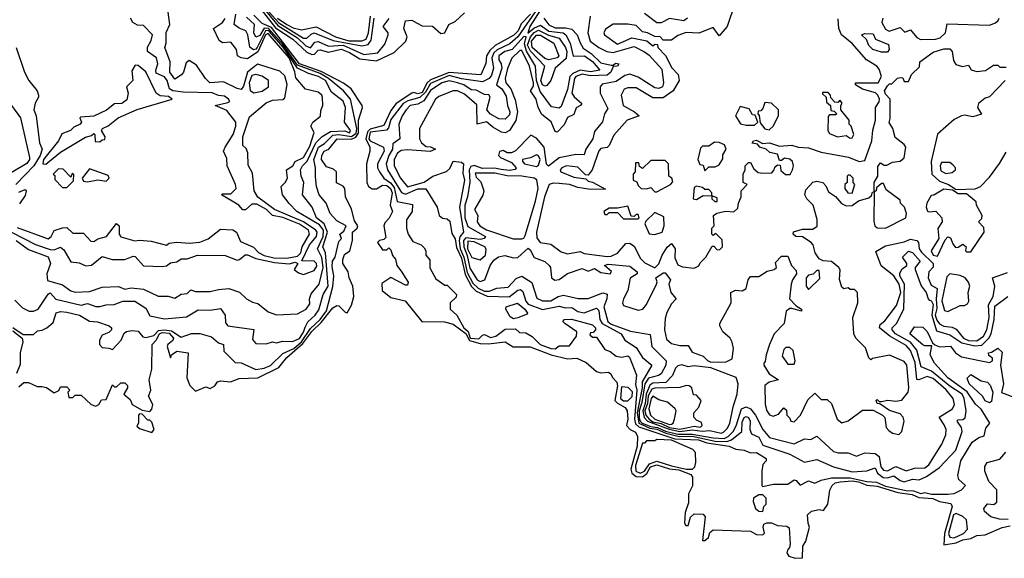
# Model space of a CAD drawing. Extents: x 2668140 to 2765664, y 823621 to 955240.
# Tile 37 of 256: x 2702769 to 2707507, y 847715 to 850308. Entities that reach past the tile are written whole.
import ezdxf

# ---------------------------------------------------------------- set-up
doc = ezdxf.new("R2010")
doc.units = 0

msp = doc.modelspace()

# ---------------------------------------------------------------- linework, layer by layer
at = {"layer": '0CON02XD'}
for points in [[(2703885, 850434.5), (2704010.6, 850280.6), (2704105, 850220.5), (2704145, 850183.1), (2704167.3, 850172.7), (2704189.5, 850200.5), (2704205, 850204), (2704255, 850180.8), (2704325, 850186.2), (2704425, 850141.4), (2704491.7, 850148.3), (2704525, 850190), (2704542.5, 850235), (2704542.5, 850245), (2704517.5, 850275), (2704546.1, 850313.9)], [(2703925, 850365.6), (2703998.9, 850268.9), (2704082.5, 850215), (2704151.1, 850151.1), (2704175, 850140), (2704187.8, 850142.2), (2704205, 850161.2), (2704215, 850163.8), (2704255, 850151.4), (2704315, 850165.6), (2704355, 850150), (2704405, 850120), (2704485, 850110), (2704570.5, 850149.5), (2704627.5, 850205), (2704632.5, 850225), (2704617.5, 850265), (2704625, 850302.5), (2704655, 850306.7), (2704682, 850292), (2704705, 850278), (2704755, 850276.7), (2704795, 850241.2), (2704815, 850245.7), (2704834.3, 850285.7), (2704865, 850299.2), (2704908.8, 850341.2)], [(2705263, 850367), (2705165, 850225.6), (2705128, 850192), (2705066.3, 850163.7), (2705050.9, 850149.1), (2705041.4, 850125), (2705048.8, 850075), (2705039.5, 850040.5), (2705027.5, 850025), (2704995, 850009.2), (2704895, 850023.3), (2704835, 850039.6), (2704745, 850001.1), (2704720.9, 849959.1), (2704695, 849934.4), (2704637.1, 849917.1), (2704614.2, 849905), (2704555, 849828), (2704543.2, 849786.8), (2704534.4, 849775.6), (2704455, 849766.2), (2704448.2, 849735), (2704455, 849724.4), (2704518.8, 849695), (2704522, 849675), (2704491.2, 849615), (2704491.2, 849595), (2704500, 849575), (2704521.2, 849545), (2704553.1, 849523.1), (2704570.5, 849500.5), (2704585, 849433.3), (2704658.3, 849418.3), (2704657.5, 849385), (2704630, 849345), (2704630, 849305), (2704637.5, 849275), (2704660.7, 849240.7), (2704700, 849225), (2704715, 849210), (2704722.5, 849195), (2704722.5, 849175), (2704741.7, 849151.7), (2704743, 849113), (2704770.7, 849060.7), (2704815, 849030), (2704825, 849030), (2704870, 848985), (2704868.3, 848971.7), (2704840, 848945), (2704840, 848915), (2704872.5, 848885), (2704906.7, 848825), (2704927.1, 848807.1), (2704935.8, 848775), (2704978.3, 848771.7), (2704995, 848790), (2705005, 848792.5), (2705035, 848777.5), (2705060, 848785), (2705105, 848817.5), (2705155, 848820), (2705173, 848803), (2705205, 848800), (2705235, 848782.5), (2705272.5, 848745), (2705325, 848725.8), (2705345.9, 848724.1), (2705365, 848737.5), (2705415, 848737.5), (2705447.5, 848785), (2705450, 848805), (2705392.5, 848845), (2705382.5, 848855), (2705390, 848865), (2705423.9, 848866.1), (2705525, 848838.8), (2705540, 848825), (2705540, 848815), (2705528.3, 848801.7), (2705515, 848800), (2705511.7, 848791.7), (2705525, 848780), (2705545, 848780), (2705585, 848720), (2705610.7, 848710.7), (2705638.3, 848688.3), (2705665, 848683.8), (2705695, 848690), (2705703, 848683), (2705736.1, 848596.1), (2705732.5, 848552.5), (2705738.8, 848525), (2705727.7, 848385), (2705732.3, 848362.3), (2705747.3, 848347.3), (2705920.5, 848290.5), (2706035, 848285.4), (2706075, 848271.1), (2706182.5, 848255), (2706215, 848240), (2706255, 848236), (2706285, 848223.3), (2706315, 848223.8), (2706360, 848195), (2706360, 848185), (2706344, 848166), (2706340, 848135), (2706340, 848065), (2706345, 848060), (2706395, 848072.5), (2706465, 848072.5), (2706495, 848092.5), (2706505, 848090), (2706525, 848067.5), (2706565, 848087.5), (2706595, 848077.5), (2706625, 848091.2), (2706675, 848101.9), (2706765, 848101.8), (2706845.8, 848084.2), (2706891.2, 848081.2), (2706935, 848063.1), (2707035, 848041.1), (2707069.4, 848039.4), (2707105, 848026.7), (2707125, 848031.2), (2707155.9, 848024.1), (2707235, 848023.3), (2707265, 848027.5), (2707300, 848045), (2707320, 848065), (2707287.5, 848095), (2707283.6, 848113.6), (2707296.7, 848185), (2707352.5, 848275), (2707383.9, 848296.1), (2707410, 848305), (2707418.3, 848341.7), (2707437.5, 848365), (2707395, 848432.5), (2707367.7, 848457.7), (2707327.2, 848517.2), (2707235, 848584.2), (2707170, 848655), (2707150, 848695), (2707158.3, 848738.3), (2707125, 848737.5), (2707115, 848742.5), (2707052.5, 848795), (2707075, 848830), (2707115, 848827.5), (2707135, 848807.5), (2707161.7, 848751.7), (2707172.5, 848742.5), (2707197, 848733), (2707247, 848737), (2707272.5, 848705), (2707300, 848685), (2707435, 848657.5), (2707450, 848665), (2707449.3, 848679.3), (2707431.7, 848691.7), (2707430, 848705), (2707445, 848707.5), (2707475, 848726.7), (2707496.8, 848706.8), (2707488.8, 848645), (2707503.3, 848555), (2707493.6, 848513.6), (2707565, 848486.2)], [(2706210, 850385), (2706172.5, 850275), (2706135, 850230), (2706105, 850270), (2706036.4, 850243.6), (2705975, 850246.7), (2705935, 850232.5), (2705905, 850210), (2705865, 850210), (2705850, 850225), (2705825, 850227.5), (2705790, 850245), (2705765, 850250), (2705735, 850280), (2705695, 850286.7), (2705625, 850286.7), (2705587, 850263), (2705580, 850245), (2705582.5, 850235), (2705645, 850190), (2705715, 850221.2), (2705787, 850207), (2705815, 850182.5), (2705825, 850190), (2705838.3, 850188.3), (2705840, 850175), (2705876.2, 850136.2), (2705907, 850077), (2705937.5, 850045), (2705942.5, 850015), (2705913.3, 849965), (2705865, 849931.2), (2705815, 849931.2), (2705735, 849980), (2705695, 849980), (2705677, 849973), (2705663.3, 849945), (2705673.3, 849895), (2705727.5, 849865), (2705750, 849845), (2705692.5, 849825), (2705627, 849753), (2705605, 849702.5), (2705595, 849693.3), (2705565, 849687.5), (2705555, 849677.5), (2705523.3, 849585), (2705505, 849560), (2705490.7, 849560.7), (2705455, 849597.5), (2705400, 849605), (2705377.5, 849595), (2705370, 849585), (2705372.5, 849575), (2705435, 849550), (2705492.5, 849542.5), (2705505, 849530), (2705525, 849526.7), (2705588.3, 849491.7), (2705515, 849490), (2705455, 849500), (2705415, 849514.2), (2705365, 849520), (2705335, 849521.4), (2705316.7, 849515), (2705293.8, 849455), (2705255.8, 849285), (2705257.7, 849257.7), (2705272.5, 849235), (2705325, 849227.5), (2705375, 849191.2), (2705405, 849181.2), (2705465, 849192.5), (2705485, 849183.3), (2705595, 849168.8), (2705615, 849170), (2705646.1, 849183.9), (2705685, 849230), (2705705, 849232.5), (2705726.4, 849216.4), (2705755, 849160), (2705777, 849137), (2705825, 849114), (2705845, 849133.3), (2705860, 849175), (2705885, 849212.5), (2705905, 849230), (2705923.3, 849205), (2705921.7, 849161.7), (2705935, 849127.5), (2705958.3, 849118.3), (2706015, 849112.5), (2706036.4, 849123.6), (2706043, 849137), (2706070, 849165), (2706101.7, 849218.3), (2706108.3, 849218.3), (2706125, 849200), (2706138.3, 849201.7), (2706150, 849215), (2706148.3, 849248.3), (2706118.3, 849278.3), (2706105, 849270), (2706100, 849275), (2706100, 849305), (2706110, 849315), (2706107.5, 849365), (2706123.6, 849376.4), (2706165, 849386.7), (2706205, 849383.8), (2706225, 849400), (2706227.5, 849425), (2706240, 849455), (2706240, 849485), (2706270, 849515), (2706250, 849525), (2706250, 849565), (2706260, 849585), (2706260, 849605), (2706275, 849620), (2706285, 849620), (2706300.7, 849590.7), (2706323, 849573), (2706345, 849570), (2706388.3, 849571.7), (2706400, 849585), (2706401.7, 849598.3), (2706415, 849610), (2706428.3, 849608.3), (2706431.7, 849581.7), (2706453, 849563), (2706476.7, 849563.3), (2706487.5, 849585), (2706492.5, 849605), (2706487.5, 849625), (2706475, 849637.5), (2706448.3, 849641.7), (2706435, 849630), (2706425, 849630), (2706415, 849660), (2706378.3, 849668.3), (2706360, 849685), (2706330, 849695), (2706318.3, 849708.3), (2706293, 849713), (2706300, 849725), (2706315, 849727.5), (2706342.5, 849712.5), (2706376.1, 849716.1), (2706425, 849700), (2706485, 849703.8), (2706515, 849693.8), (2706565, 849691.2), (2706625, 849671.2), (2706757, 849647), (2706807.5, 849625), (2706835, 849630), (2706869.4, 849725), (2706874.2, 849775.8), (2706887.1, 849825), (2706886.2, 849885), (2706905, 849913.3), (2706905.7, 849925), (2706898.6, 849945), (2706886.4, 849956.4), (2706825, 849974), (2706790, 849995), (2706790, 850005), (2706900, 850005), (2706916.2, 850035), (2706905, 850070), (2706892.5, 850085), (2706843.3, 850115), (2706773.9, 850193.9), (2706723.3, 850235), (2706710, 850265), (2706707, 850313)], [(2702728.6, 849285), (2702845, 849225.6), (2702915, 849201.1), (2702935, 849200), (2702965, 849213.3), (2702980.5, 849200.5), (2703015, 849142.5), (2703055, 849137.5), (2703087, 849123), (2703115, 849126.7), (2703165, 849167.5), (2703213.9, 849153.9), (2703275, 849153.3), (2703315, 849170), (2703325, 849167.5), (2703365, 849123.3), (2703455, 849120), (2703475, 849123.3), (2703495, 849137.5), (2703525, 849142.5), (2703545, 849156.7), (2703575, 849157.5), (2703625, 849173.8), (2703757, 849173), (2703815, 849150), (2703827, 849153), (2703854, 849176), (2703865, 849176.2), (2703905, 849159.2), (2703995, 849138.9), (2704065, 849133.3), (2704095, 849141.2), (2704106.7, 849135), (2704090, 849105), (2704109.7, 849089.7), (2704135, 849081.9), (2704185, 849100), (2704198.9, 849121.1), (2704197.5, 849135), (2704185, 849145.5), (2704127, 849147), (2704162.9, 849225), (2704196.7, 849265), (2704199.4, 849285), (2704194.3, 849295), (2704134.2, 849335), (2703995, 849394.3), (2703915, 849453.3), (2703897.5, 849485), (2703889.3, 849569.3), (2703868.3, 849608.3), (2703867, 849667), (2703858.3, 849688.3), (2703843, 849703), (2703842.5, 849745), (2703875, 849840), (2703955, 849907.5), (2703985, 849920), (2704035, 849923.8), (2704045, 849931.2), (2704055.6, 849995.6), (2704045, 850037.5), (2704020.7, 850060.7), (2703929.5, 850089.5), (2703915, 850093.3), (2703905, 850088), (2703865.6, 850055), (2703845, 849987.5), (2703835, 849972.5), (2703815, 849976.7), (2703749.3, 850009.3), (2703684.1, 850004.1), (2703662.5, 850025), (2703619.3, 850089.3), (2703585, 850112.5), (2703569.3, 850100.7), (2703556.2, 850055), (2703547.1, 850042.9), (2703515, 850022.5), (2703492, 850055), (2703493.3, 850105), (2703466.7, 850175), (2703473.3, 850195), (2703473.6, 850246.4), (2703491.2, 850285), (2703483.3, 850345)], [(2702735, 848825.6), (2702785, 848791.9), (2702835, 848792.5), (2702855, 848810), (2702877, 848813), (2702900, 848825), (2702929.3, 848850.7), (2702943.9, 848896.1), (2702965, 848903.3), (2702995, 848900), (2703055.8, 848885.8), (2703105, 848856.7), (2703143, 848853), (2703200, 848835), (2703210, 848825), (2703210, 848815), (2703198.3, 848801.7), (2703165, 848790), (2703152.5, 848765), (2703152.5, 848745), (2703165, 848730), (2703197, 848727), (2703215, 848720), (2703257.5, 848765), (2703271.7, 848798.3), (2703283, 848807), (2703308.3, 848811.7), (2703338.3, 848808.3), (2703361.7, 848781.7), (2703375, 848777.5), (2703415, 848787.5), (2703437.4, 848812.6), (2703464.4, 848815.6), (2703500, 848810), (2703545, 848780), (2703595, 848796.7), (2703635, 848797.5), (2703691.7, 848781.7), (2703725, 848752.5), (2703750, 848745), (2703751.7, 848711.7), (2703805, 848657.5), (2703835, 848656.7), (2703905, 848623.3), (2703945, 848630), (2703975, 848643.3), (2704035, 848701.2), (2704087.5, 848725), (2704125, 848756.5), (2704168.4, 848821.6), (2704215, 848864.5), (2704245, 848906.7), (2704275.6, 849024.4), (2704280.8, 849075), (2704271.7, 849118.3), (2704273.9, 849146.1), (2704286.2, 849165), (2704305, 849240), (2704317.5, 849255), (2704310, 849275), (2704329.3, 849290.7), (2704340, 849315), (2704295, 849340), (2704262.5, 849375), (2704243.3, 849425), (2704210, 849465), (2704196.7, 849505), (2704191.7, 849551.7), (2704192.5, 849595), (2704184.2, 849635), (2704206.2, 849695), (2704235, 849712), (2704275, 849752.5), (2704305, 849756.2), (2704364.7, 849745.3), (2704387.7, 849762.3), (2704390.6, 849785), (2704360.8, 849925), (2704326.2, 849965), (2704254.4, 850025), (2704215, 850048.4), (2704105, 850090), (2704036.6, 850186.6), (2703966.6, 850266.6), (2703945, 850268.2), (2703925, 850232.2), (2703905, 850223.8), (2703895.7, 850245), (2703898.8, 850285), (2703859.7, 850319.7)], [(2702745, 848957.5), (2702781.7, 848921.7), (2702814.2, 848904.2), (2702835, 848904.2), (2702857.5, 848915), (2702905, 848987.5), (2702915, 848992.5), (2702943, 848963), (2703065, 848933.3), (2703095, 848942.5), (2703135, 848926.7), (2703155, 848926.7), (2703185, 848936.2), (2703223, 848937), (2703265, 848952.5), (2703323, 848953), (2703375, 848920), (2703395, 848882.5), (2703465, 848867.5), (2703571.7, 848878.3), (2703628.3, 848911.7), (2703685, 848910), (2703735, 848917.5), (2703757.5, 848885), (2703758.3, 848848.3), (2703770, 848835), (2703896, 848816), (2703888.3, 848768.3), (2703905, 848750), (2703955, 848747.5), (2703985, 848757.5), (2704005, 848752.5), (2704035, 848760), (2704081.7, 848758.3), (2704115, 848773.8), (2704135, 848803.3), (2704142.3, 848827.7), (2704155.9, 848854.1), (2704190, 848885), (2704208.3, 848911.7), (2704228.8, 848985), (2704252.9, 849025), (2704240, 849185), (2704228, 849215), (2704249.5, 849285), (2704234.6, 849324.6), (2704197.5, 849355), (2704176.7, 849405), (2704130, 849465), (2704136.7, 849525), (2704123.3, 849555), (2704120, 849585), (2704130, 849605), (2704152.5, 849627.5), (2704194, 849716), (2704225, 849746.2), (2704265, 849770), (2704333.9, 849773.9), (2704355, 849764.2), (2704360, 849775), (2704331.2, 849815), (2704335.8, 849885), (2704325, 849916.7), (2704268.8, 849958.8), (2704240, 850015), (2704206.2, 850035), (2704158.7, 850048.7), (2704105, 850075.4), (2704035.9, 850175.9), (2703970.7, 850250.7), (2703965, 850256.4), (2703951.2, 850255), (2703912.2, 850175), (2703905, 850165.7), (2703893.4, 850163.4), (2703876.1, 850176.1), (2703866, 850235), (2703856.7, 850255), (2703825, 850266.7), (2703800, 850285), (2703808.8, 850335)], [(2703855, 849393.3), (2703843, 849393), (2703822.5, 849415), (2703740, 849465), (2703745, 849470), (2703785, 849470), (2703810, 849495), (2703807.5, 849515), (2703767.5, 849605), (2703765, 849640), (2703750, 849675), (2703756.7, 849695), (2703796, 849755), (2703809.2, 849795), (2703808.8, 849815), (2703765, 849871.2), (2703710, 849895), (2703770.7, 849909.3), (2703780, 849915), (2703773.3, 849925), (2703755, 849940), (2703725, 849943.8), (2703695, 849956), (2703555, 849960), (2703505.7, 849965.7), (2703490, 849975), (2703478, 850015), (2703465, 850033.3), (2703425, 850050), (2703423.3, 850065), (2703433.3, 850095), (2703426.7, 850125), (2703383.3, 850155), (2703383.6, 850176.4), (2703401.7, 850208.3), (2703407.5, 850235), (2703365, 850280), (2703335, 850282.5), (2703312.5, 850295), (2703302.5, 850315)], [(2704055, 848681.1), (2704131.2, 848748.8), (2704175, 848807.5), (2704219.1, 848850.9), (2704275, 848920.6), (2704295, 848932), (2704305, 848931.2), (2704335, 848900), (2704345, 848897.5), (2704365, 848933.3), (2704376.7, 848975), (2704371.4, 849025), (2704354, 849065), (2704348.8, 849095), (2704324.2, 849134.2), (2704324.1, 849154.1), (2704332, 849178), (2704358, 849195), (2704369.5, 849245), (2704370.5, 849285), (2704392.9, 849305), (2704395.3, 849315), (2704379.3, 849339.3), (2704365, 849396.7), (2704335.8, 849455.8), (2704333.3, 849495), (2704325, 849506.7), (2704293, 849523), (2704292.5, 849575), (2704278.3, 849588.3), (2704245, 849600), (2704220.8, 849635), (2704222.5, 849655), (2704233.8, 849675), (2704255.6, 849684.4), (2704296.7, 849735), (2704365, 849732.7), (2704386.8, 849743.2), (2704398.8, 849761.2), (2704398.5, 849825), (2704418.8, 849885), (2704416.7, 849895), (2704364, 849975), (2704327, 850003), (2704219.3, 850059.3), (2704114.6, 850095), (2703980.9, 850270.9), (2703935, 850290), (2703895, 850330)], [(2703968.7, 850345), (2704015, 850293.8), (2704135, 850219.2), (2704151.2, 850218.8), (2704170.9, 850239.1), (2704185, 850244.2), (2704277.8, 850207.8), (2704415, 850182.9), (2704445, 850188), (2704460.3, 850209.7), (2704474.3, 850315)], [(2704009.1, 850315), (2704055, 850285.5), (2704085, 850268.9), (2704125, 850260), (2704195, 850274.3), (2704288, 850225), (2704352.8, 850207.2), (2704415, 850206.5), (2704435.4, 850214.6), (2704447.5, 850245), (2704456.5, 850325)], [(2705226.4, 850335), (2705182.5, 850287.5), (2705168.1, 850255), (2705146.7, 850233.3), (2705056.3, 850183.7), (2705030.4, 850159.6), (2705015.7, 850135), (2705012.3, 850097.7), (2704987.3, 850042.7), (2704835, 850053.4), (2704745, 850017.9), (2704730, 850005), (2704705, 849958.2), (2704685, 849950.5), (2704665, 849957.1), (2704655, 849954), (2704580, 849905), (2704555, 849871.2), (2704520.9, 849799.1), (2704455, 849781.8), (2704441.9, 849768.1), (2704434.7, 849734.7), (2704453.3, 849695), (2704454.3, 849675.7), (2704437.5, 849615), (2704438.8, 849525), (2704447.5, 849505), (2704465, 849493.8), (2704485, 849493.3), (2704515, 849512), (2704535, 849509.4), (2704553.1, 849495), (2704560.8, 849475), (2704551.9, 849415), (2704563.3, 849385), (2704547.3, 849352.7), (2704525, 849330), (2704520.8, 849315), (2704530, 849260), (2704520.7, 849249.3), (2704500, 849245), (2704490, 849235), (2704515, 849200), (2704535, 849200), (2704545, 849210), (2704555, 849200), (2704563.3, 849173.3), (2704577.5, 849155), (2704583.3, 849125), (2704605, 849096.7), (2704637.5, 849045), (2704635, 849030), (2704625, 849030), (2704555, 849067.5), (2704511.2, 849038.8), (2704513.6, 849005), (2704555, 848970.4), (2704624.1, 848954.1), (2704704.2, 848855), (2704813.3, 848853.3), (2704855, 848842.2), (2704915, 848797.3), (2704933.1, 848763.1), (2704985, 848748.9), (2705025, 848747.7), (2705105, 848757.5), (2705143.1, 848733.1), (2705225, 848732.5), (2705326.7, 848695), (2705405, 848675.7), (2705449.4, 848679.4), (2705495, 848657.5), (2705545, 848613.8), (2705565, 848607.5), (2705601.7, 848611.7), (2705613.3, 848603.3), (2705621.2, 848585), (2705642.5, 848562.5), (2705646.1, 848546.1), (2705632.3, 848475), (2705645, 848461.2), (2705681.7, 848441.7), (2705691.2, 848425), (2705694.6, 848385.4), (2705689.2, 848355), (2705706.2, 848335), (2705732.3, 848322.3), (2705741.5, 848301.5), (2705739.3, 848255), (2705709.3, 848145), (2705714.6, 848125), (2705735, 848108.7), (2705765, 848108), (2705785.9, 848124.1), (2705804.8, 848155.2), (2705835, 848164.7), (2705895, 848146.6), (2705940.7, 848140.7), (2705999, 848119), (2706006.2, 848105), (2706006, 848064), (2705987.7, 848025), (2705987.6, 847982.4), (2705970.8, 847935), (2705967.5, 847885), (2705973.6, 847873.7), (2705986.2, 847873.8), (2705997.1, 847912.9), (2706015, 847928.5), (2706057.7, 847927.7), (2706066.7, 847915), (2706055, 847801.2), (2706065, 847800.8), (2706083.8, 847815), (2706090, 847840), (2706105, 847852.9), (2706285, 847845.4), (2706315, 847830), (2706345, 847827.7), (2706353.2, 847836.8), (2706346.9, 847865), (2706350.3, 847879.7), (2706363.6, 847886.4), (2706386.6, 847886.6), (2706415, 847873.5), (2706460, 847870), (2706471.2, 847861.2), (2706476.7, 847785), (2706473.6, 847766.4), (2706463.3, 847755), (2706460.7, 847740.7), (2706470, 847725), (2706500, 847715), (2706535, 847717.5), (2706537, 847773), (2706551.7, 847798.3), (2706570, 847865), (2706562.5, 847885), (2706560, 847925), (2706578.3, 847941.7), (2706615, 847950), (2706636.7, 847945), (2706658, 847975), (2706666.7, 848043.3), (2706678.8, 848065), (2706692.2, 848077.8), (2706716.5, 848083.5), (2706775, 848087.8), (2706805, 848082.6), (2706845, 848066.7), (2706895, 848062.4), (2706995, 848031.3), (2707062.6, 848022.6), (2707095, 848007.5), (2707163.2, 848003.2), (2707195, 847988.8), (2707249.2, 847979.2), (2707255.7, 847965), (2707218.5, 847835), (2707215, 847780), (2707275, 847788.9), (2707306.3, 847803.7), (2707345, 847810), (2707375, 847825.4), (2707415, 847827.9), (2707496, 847864), (2707535, 847871.9)], [(2705275, 850355.5), (2705222.9, 850275), (2705213.3, 850243.3), (2705242.1, 850267.9), (2705275, 850282.5), (2705315, 850252.5), (2705384.4, 850244.4), (2705396.2, 850235), (2705417.5, 850195), (2705432.5, 850132.5), (2705486.7, 850135), (2705525, 850107.5), (2705560, 850065), (2705515, 850056.9), (2705465, 850065.8), (2705430.9, 850049.1), (2705416.7, 850035), (2705405, 849972.5), (2705375, 849890), (2705365, 849882.5), (2705328.3, 849888.3), (2705273.1, 849963.1), (2705255.5, 850015), (2705250, 850085), (2705207.4, 850157.4), (2705198.2, 850191.8), (2705206, 850226), (2705195, 850228), (2705138.8, 850165), (2705103.3, 850155), (2705074, 850135), (2705074.2, 850115), (2705086.2, 850095), (2705089.2, 850075), (2705063.3, 849995), (2705088.8, 849975), (2705109.4, 849939.4), (2705116.2, 849895), (2705128, 849865), (2705125, 849850), (2705105, 849830), (2705075, 849831.2), (2705035, 849854), (2705016.2, 849875), (2705032.5, 849935), (2705027, 849947), (2705005, 849947.5), (2704965, 849968.8), (2704941.2, 849971.2), (2704906.7, 849995), (2704876.1, 850003.9), (2704835, 850013.8), (2704800, 850005), (2704745, 849966.7), (2704713.1, 849916.9), (2704685, 849902), (2704647.5, 849895), (2704628.8, 849875), (2704608.8, 849845), (2704593.3, 849805), (2704597.5, 849735), (2704565, 849710), (2704562, 849685), (2704544.3, 849655), (2704532.5, 849615), (2704538, 849585), (2704605.7, 849475.7), (2704625, 849468), (2704685, 849494.2), (2704723.8, 849493.8), (2704777.5, 849405), (2704787.5, 849365), (2704803, 849353), (2704825, 849350), (2704838.3, 849338.3), (2704848.3, 849278.3), (2704865, 849252.5), (2704870.9, 849210.9), (2704895, 849160), (2704911.9, 849081.9), (2704942.9, 849022.9), (2704965, 849001.4), (2705017.6, 848977.6), (2705124.1, 848974.1), (2705165, 849006.2), (2705179.3, 849009.3), (2705190, 849000), (2705205, 848952.5), (2705215, 848938.8), (2705285, 848912.9), (2705365, 848928.8), (2705395, 848921.2), (2705425, 848923.3), (2705455, 848903.8), (2705485, 848896.7), (2705545, 848920), (2705555, 848907.5), (2705560, 848865), (2705572, 848845), (2705662.5, 848795), (2705680, 848765), (2705735, 848730), (2705765, 848682.5), (2705810, 848645), (2705764.6, 848565.4), (2705763.8, 848535), (2705740.2, 848415), (2705747.7, 848365), (2705801.3, 848341.3), (2705835, 848337), (2705878, 848318), (2705942, 848302), (2706005, 848303.5), (2706115, 848279.6), (2706171.8, 848278.2), (2706193.3, 848285), (2706243.3, 848325), (2706245, 848370), (2706255, 848392.5), (2706265, 848397.5), (2706275, 848392.5), (2706283.3, 848375), (2706282.5, 848335), (2706290, 848315), (2706325, 848297.5), (2706345, 848260), (2706475, 848216.2), (2706545, 848177.5), (2706605, 848190), (2706685, 848156.2), (2706775, 848132), (2706845, 848136.7), (2706885, 848150), (2706896, 848125), (2706924.4, 848104.4), (2706945, 848102), (2706975, 848112), (2707005, 848090), (2707025, 848083.3), (2707065, 848096.2), (2707096.4, 848093.6), (2707131.7, 848108.3), (2707195, 848152.5), (2707273.8, 848235), (2707303.3, 848325), (2707300, 848345), (2707280, 848375), (2707285, 848382.5), (2707307, 848383), (2707318.8, 848391.2), (2707323.8, 848425), (2707314.2, 848485), (2707304, 848505), (2707245, 848544.3), (2707156.6, 848616.6), (2707107, 848637), (2707085, 848717.5), (2707056, 848755), (2706983.8, 848795), (2706966.7, 848815), (2706967.5, 848825), (2706987.5, 848845), (2707023.8, 848915), (2707027.1, 849035), (2707004, 849075), (2707003.8, 849086.2), (2707013.6, 849106.4), (2707037.5, 849125), (2707037.5, 849135), (2707017.5, 849165), (2707045, 849193.3), (2707065, 849186.7), (2707102.5, 849145), (2707077.5, 849115), (2707077.5, 849105), (2707107.3, 849027.3), (2707131.2, 848995), (2707140, 848965), (2707145, 848957.5), (2707155, 848956.7), (2707165, 848937.5), (2707157.5, 848885), (2707180.5, 848810.5), (2707245, 848791.2), (2707302, 848752), (2707365, 848737.8), (2707398.9, 848741.1), (2707432, 848775), (2707442.9, 848795), (2707457.5, 848865), (2707460.3, 848929.7), (2707523.9, 848976.1)], [(2705291.2, 850315), (2705315, 850284), (2705345, 850269.4), (2705395, 850269.4), (2705425, 850262.5), (2705451.2, 850235), (2705465, 850197.5), (2705480.8, 850170.8), (2705518.6, 850145), (2705565, 850100.8), (2705615, 850090), (2705625, 850090), (2705635, 850098.8), (2705652.5, 850095), (2705645, 850084), (2705625, 850082.5), (2705612.9, 850055), (2705595, 850041.2), (2705515, 850037.3), (2705475, 850045.5), (2705445, 850034.4), (2705438.5, 850025), (2705425.6, 849955), (2705436.4, 849936.4), (2705473.3, 849905), (2705467.5, 849895), (2705446.4, 849883.6), (2705435, 849852.5), (2705405, 849837.5), (2705388.3, 849801.7), (2705355, 849767.5), (2705345, 849770), (2705326.7, 849816.7), (2705281.7, 849851.7), (2705264, 849885), (2705254, 849925), (2705226, 849965), (2705241.4, 849988.6), (2705240.9, 850005), (2705222.2, 850085), (2705185, 850160), (2705175, 850160), (2705137.1, 850122.9), (2705116.1, 850073.9), (2705105.6, 850025), (2705108.6, 850005), (2705132, 849975), (2705152.3, 849922.3), (2705164, 849865), (2705156.6, 849823.4), (2705125.9, 849774.1), (2705105, 849763.3), (2705086.4, 849766.4), (2705045, 849791.2), (2705015, 849816.7), (2704970, 849805), (2704968.6, 849898.6), (2704909.3, 849949.3), (2704875, 849966), (2704855, 849966), (2704785, 849938.8), (2704768.8, 849925), (2704692.5, 849785), (2704692.5, 849735), (2704702.5, 849715), (2704725, 849697.5), (2704745, 849696.7), (2704770, 849685), (2704743.9, 849673.9), (2704635, 849682), (2704605, 849678), (2704586.2, 849665), (2704571.2, 849635), (2704571.2, 849605), (2704601.2, 849545), (2704635, 849504), (2704715, 849526.7), (2704756.7, 849555), (2704822.5, 849577.5), (2704838.8, 849591.2), (2704855, 849627.5), (2704895, 849622.5), (2704903.6, 849613.6), (2704901.2, 849568.8), (2704908.5, 849535), (2704884.5, 849405), (2704904.3, 849285.7), (2704887.1, 849262.9), (2704882.8, 849245), (2704888.8, 849205), (2704905.9, 849164.1), (2704921.2, 849091.2), (2704950, 849040), (2704975.3, 849015.3), (2705005, 849000.5), (2705028.5, 849001.5), (2705065, 849016.2), (2705119.5, 849020.5), (2705157.7, 849062.3), (2705185, 849073.3), (2705233, 849043), (2705257.7, 848967.7), (2705283.9, 848953.9), (2705325, 848954.2), (2705360, 848975), (2705385, 848982), (2705456.4, 848966.4), (2705503.6, 848966.4), (2705575, 848993.8), (2705595, 848987.5), (2705594.2, 848965), (2705579.4, 848925), (2705599.2, 848855), (2705615, 848843.1), (2705708.7, 848808.7), (2705803, 848793), (2705810, 848735), (2705880, 848665), (2705878.6, 848645), (2705856.1, 848603.9), (2705843.3, 848595), (2705795, 848582.9), (2705776.4, 848555), (2705762.3, 848465), (2705750, 848425), (2705750.4, 848390.4), (2705754.1, 848375), (2705764.5, 848365), (2705805, 848349), (2705838.6, 848345), (2705877.1, 848327.1), (2705935, 848312), (2706005, 848313.3), (2706105, 848294.7), (2706158.2, 848291.7), (2706178.2, 848301.8), (2706201.5, 848325), (2706216.7, 848353.3), (2706241.4, 848435), (2706265, 848444.2), (2706285, 848434), (2706310, 848405), (2706344, 848335), (2706377.1, 848297.1), (2706495, 848266.2), (2706545, 848290), (2706575, 848287.5), (2706605, 848302.5), (2706685, 848230), (2706707, 848223), (2706755, 848223.3), (2706795, 848206.7), (2706835, 848222.5), (2706885, 848220), (2706903.8, 848205), (2706912.9, 848155), (2706925, 848140), (2706945, 848136), (2706985, 848156.7), (2707035, 848136), (2707075, 848148.8), (2707125, 848150), (2707143.8, 848165), (2707206.1, 848263.9), (2707225, 848310), (2707226.7, 848335), (2707218, 848358), (2707193.3, 848395), (2707257.5, 848435), (2707266.7, 848455), (2707260, 848485), (2707226.5, 848526.5), (2707165, 848580), (2707135, 848590.8), (2707095, 848573.8), (2707086.4, 848576.4), (2707078.2, 848658.2), (2707055, 848716.2), (2707035, 848739.2), (2706956, 848785), (2706906.2, 848825), (2706909.5, 848840.5), (2706931.2, 848858.8), (2706988.3, 848931.7), (2707008.9, 848995), (2707001.4, 849035), (2706974.3, 849075), (2706913.9, 849123.9), (2706888.3, 849191.7), (2706935, 849220), (2707025, 849238), (2707055, 849251.2), (2707085.9, 849245.9), (2707093.3, 849235), (2707097.5, 849205), (2707108.3, 849188.3), (2707163.8, 849135), (2707163.6, 849116.4), (2707143.3, 849095), (2707140, 849065), (2707155, 849030), (2707183.3, 849013.3), (2707178.4, 848965), (2707181.8, 848918.2), (2707174.6, 848885), (2707181.6, 848861.6), (2707195, 848844.2), (2707215, 848832.5), (2707255, 848828), (2707275, 848818.8), (2707310, 848775), (2707335, 848764.4), (2707375, 848762.5), (2707405.8, 848785), (2707421.9, 848815), (2707434.4, 848875), (2707430.6, 848935), (2707452.5, 848975), (2707461.2, 849025), (2707450, 849065), (2707521.7, 849091.7)], [(2705513.1, 850325), (2705503.1, 850245), (2705513.3, 850205), (2705555, 850173.8), (2705594.3, 850154.3), (2705625, 850150), (2705725, 850179.2), (2705775, 850154), (2705797.6, 850137.6), (2705859.5, 850069.5), (2705866.7, 850005), (2705862.5, 849985), (2705845, 849976.7), (2705825, 849980), (2705745, 850032), (2705705, 850045.6), (2705680.7, 850039.3), (2705639.7, 850010.3), (2705572.3, 849997.7), (2705562.5, 849985), (2705562.5, 849955), (2705599.3, 849880.7), (2705582.5, 849855), (2705573.6, 849816.4), (2705535, 849770), (2705526.7, 849735), (2705493.3, 849685), (2705485, 849657.5), (2705445, 849658.8), (2705365, 849643.8), (2705313.3, 849603.3), (2705303, 849613), (2705292, 849695), (2705255, 849737.5), (2705228.3, 849751.7), (2705155, 849676.2), (2705135, 849666.7), (2705115, 849667.5), (2705095, 849678.8), (2705077, 849673), (2705072.5, 849655), (2705082.5, 849645), (2705135, 849621.2), (2705157.5, 849595), (2705152.5, 849587.5), (2705125, 849581.4), (2705085, 849586.9), (2705053.6, 849593.6), (2704995, 849591.2), (2704955, 849606.2), (2704939.2, 849600.8), (2704931.8, 849585), (2704934.7, 849525.3), (2704923.1, 849455), (2704910, 849415), (2704910.9, 849355), (2704925, 849311.8), (2705010, 849265), (2705003.3, 849255), (2704985, 849250), (2704915, 849258), (2704903.7, 849245), (2704905.3, 849215), (2704922.3, 849172.3), (2704935, 849112), (2704970.8, 849055), (2704985, 849047.5), (2705006.2, 849055), (2705032, 849125), (2705050.3, 849149.7), (2705073, 849167), (2705103.6, 849173.6), (2705145, 849161.2), (2705165, 849163.8), (2705215, 849207.5), (2705225, 849200), (2705245, 849163.3), (2705295, 849143.8), (2705316.7, 849125), (2705323.3, 849115), (2705327.5, 849065), (2705343.6, 849053.6), (2705365, 849057.5), (2705405, 849086.7), (2705475, 849110), (2705505, 849096.7), (2705535, 849110), (2705565, 849091.2), (2705610, 849085), (2705616.2, 849096.2), (2705582.5, 849125), (2705601.2, 849131.2), (2705705, 849121.2), (2705740, 849095), (2705740, 849085), (2705706.1, 849063.9), (2705695.7, 849004.3), (2705673.8, 848965), (2705670, 848945), (2705675, 848932.5), (2705745, 848910), (2705767.5, 848915), (2705785, 848937.5), (2705833.8, 849035), (2705836.7, 849046.7), (2705830, 849065), (2705865, 849090), (2705875, 849090), (2705900, 849055), (2705892.5, 849035), (2705902.5, 848995), (2705927.5, 848965), (2705905, 848940), (2705882.3, 848897.7), (2705875, 848870), (2705871.2, 848815), (2705880.5, 848770.5), (2705905, 848748.8), (2705945, 848740), (2705985, 848740), (2706005, 848707.5), (2706058.3, 848688.3), (2706077.7, 848667.7), (2706095, 848660), (2706168.3, 848661.7), (2706197.5, 848675), (2706203.3, 848725), (2706197.5, 848755), (2706187.5, 848775), (2706152.5, 848805), (2706137.5, 848835), (2706137.5, 848845), (2706192.5, 848945), (2706190, 848995), (2706213.9, 849006.1), (2706245, 849003.3), (2706265, 849013.3), (2706273.6, 849056.4), (2706285, 849072.5), (2706325, 849072.5), (2706365, 849097.5), (2706400, 849105), (2706410, 849115), (2706405, 849140), (2706435, 849170), (2706465, 849170), (2706482.5, 849125), (2706505, 849100), (2706506.7, 849085), (2706486.7, 849055), (2706481.2, 849035), (2706472.5, 848965), (2706505, 848930), (2706530, 848915), (2706530, 848905), (2706485, 848917.5), (2706475, 848917.5), (2706457.5, 848905), (2706446.7, 848845), (2706400, 848795), (2706376.7, 848745), (2706360, 848695), (2706356.7, 848663.3), (2706350, 848655), (2706350, 848645), (2706375, 848602.5), (2706420, 848575), (2706375, 848562.5), (2706353.6, 848546.4), (2706356.7, 848455), (2706363.8, 848425), (2706376.1, 848406.1), (2706395, 848400), (2706420.7, 848409.3), (2706445, 848440), (2706458.3, 848428.3), (2706460, 848405), (2706475, 848390), (2706480, 848375), (2706495, 848372.5), (2706526.7, 848405), (2706561.7, 848478.3), (2706595, 848510), (2706625, 848480), (2706655, 848480), (2706675, 848460), (2706702.5, 848385), (2706725, 848367.5), (2706755, 848377.5), (2706825, 848427.5), (2706875, 848427.5), (2706920, 848405), (2706932.5, 848392.5), (2706938, 848345), (2706950.3, 848330.3), (2706968.3, 848318.3), (2706999.3, 848310.7), (2707014.1, 848325.9), (2707024.3, 848375), (2707019.2, 848395), (2707005, 848410), (2706955, 848426.7), (2706908.3, 848458.3), (2706895, 848460), (2706890, 848475), (2706895, 848480), (2706905, 848470), (2706915, 848470), (2706946.4, 848476.4), (2706985, 848471.2), (2707013.9, 848476.1), (2707044, 848515), (2707046.9, 848536.9), (2707037.5, 848645), (2707025, 848663.3), (2706955, 848692.5), (2706873, 848677), (2706865, 848670), (2706855, 848680), (2706838.3, 848728.3), (2706792.5, 848775), (2706782.5, 848795), (2706777.5, 848875), (2706802.5, 848945), (2706800, 848995), (2706785, 849010), (2706765, 849010), (2706755, 849017.5), (2706735, 849012.5), (2706725, 849020), (2706713, 849057), (2706716.1, 849103.9), (2706711.2, 849115), (2706675, 849143.3), (2706635, 849148), (2706615, 849156.7), (2706596.7, 849185), (2706587.5, 849225), (2706577.5, 849235), (2706535, 849263.3), (2706503.9, 849263.9), (2706490, 849275), (2706493, 849287), (2706535, 849300), (2706585, 849300), (2706606.4, 849313.6), (2706606.1, 849346.1), (2706587.5, 849415), (2706556.7, 849445), (2706546.7, 849465), (2706551.7, 849488.3), (2706585, 849526.7), (2706605, 849531.2), (2706633.6, 849523.6), (2706648.3, 849508.3), (2706660, 849480), (2706695, 849456.2), (2706723.6, 849423.6), (2706745, 849412.5), (2706775, 849413.3), (2706805, 849436.2), (2706855, 849450), (2706868.3, 849461.7), (2706871.7, 849478.3), (2706880, 849480), (2706880, 849525), (2706897.5, 849555), (2706898.3, 849601.7), (2706911.7, 849618.3), (2706928.3, 849608.3), (2706941.7, 849608.3), (2706968.3, 849621.7), (2707005, 849627.5), (2707025, 849642.5), (2707032.5, 849695), (2707025, 849707.5), (2706981.7, 849741.7), (2706970, 849785), (2706953, 849813), (2706957, 849833), (2706957.5, 849925), (2706935, 849950), (2706930, 849965), (2706945, 849990), (2706955, 850000), (2706965, 850000), (2706993, 850027), (2707005, 850030), (2707018.3, 850028.3), (2707025, 850010), (2707045, 850010), (2707060, 850045), (2707098.3, 850081.7), (2707100, 850105), (2707165, 850152.5), (2707215, 850167.5), (2707245, 850167.5), (2707256.2, 850155), (2707261.7, 850111.7), (2707272.9, 850092.9), (2707305, 850083.3), (2707335, 850090), (2707347, 850067), (2707375, 850058.8), (2707416.4, 850063.6), (2707455, 850090), (2707475, 850090), (2707485, 850080), (2707515, 850080)], [(2705982.5, 850315), (2705965, 850302.5), (2705895, 850313.3), (2705855, 850293.3), (2705835, 850292.5), (2705775, 850337.5)], [(2706922.5, 850315), (2706917.5, 850295), (2706935, 850262.5), (2706953, 850253), (2707005, 850270), (2707028.3, 850248.3), (2707055, 850260), (2707085, 850222.5), (2707103.6, 850213.6), (2707175, 850214.2), (2707198.6, 850221.4), (2707223.3, 850245), (2707231.2, 850288.8), (2707435, 850282.5), (2707465, 850292.5), (2707477.5, 850305), (2707482.5, 850315)], [(2702752.5, 849245), (2702811.8, 849201.8), (2702905, 849166.7), (2702916.4, 849133.6), (2702899.2, 849085), (2702903.3, 849053.3), (2702975, 849031.2), (2703015, 849003.3), (2703035, 848996.7), (2703105, 848998.8), (2703165, 849020), (2703243.6, 849023.6), (2703275, 849011.2), (2703305, 849018), (2703365, 849011.2), (2703435, 848976.7), (2703483, 848977), (2703515, 848967.5), (2703545, 848986.2), (2703575, 848990), (2703593, 849007), (2703615, 849000), (2703685, 849000), (2703725, 849010), (2703775, 849013.3), (2703827, 848997), (2703860, 848965), (2703888.3, 848948.3), (2703915, 848942.5), (2703965, 848902.5), (2704005, 848887.5), (2704105, 848892.5), (2704147.5, 848915), (2704165, 848940), (2704162.5, 848965), (2704171.7, 848988.3), (2704210, 849035), (2704229.2, 849115), (2704223.1, 849163.1), (2704202.5, 849205), (2704228.9, 849265), (2704230.8, 849295), (2704210.7, 849320.7), (2704102.5, 849385), (2704065, 849422.5), (2704033.3, 849465), (2704026.7, 849505), (2704046.7, 849525), (2704056.7, 849545), (2704052.5, 849585), (2704083.3, 849605), (2704095, 849626), (2704135, 849644.2), (2704165, 849698.8), (2704186.2, 849765), (2704170, 849795), (2704180, 849815), (2704217, 849843), (2704218.3, 849871.7), (2704227.5, 849895), (2704226.4, 849933.6), (2704223.3, 849945), (2704205, 849960), (2704143.8, 849973.8), (2704098, 850028), (2704093, 850057), (2704064.7, 850125), (2703965, 850242.2), (2703951.8, 850235), (2703915, 850153.3), (2703865, 850120), (2703835, 850123.8), (2703817.5, 850135), (2703812.5, 850165), (2703785, 850200), (2703745, 850197.5), (2703728.3, 850208.3), (2703701.2, 850265), (2703745, 850294), (2703756.8, 850313.2)], [(2705295, 849987.5), (2705285, 849994), (2705275.7, 850015), (2705296.2, 850085), (2705226, 850156), (2705212.7, 850185), (2705226.9, 850225), (2705243.8, 850246.2), (2705265, 850258.2), (2705314, 850234), (2705365, 850218.8), (2705395.8, 850175), (2705401.9, 850155), (2705397.9, 850122.1), (2705346.2, 850075), (2705324.3, 850015), (2705305, 849990.8), (2705295, 849987.5)], [(2705315, 850114.2), (2705295, 850122), (2705234.4, 850175), (2705230.9, 850205), (2705255, 850234.2), (2705275, 850234), (2705338.8, 850195), (2705362.5, 850135), (2705355, 850123.8), (2705315, 850114.2)], [(2706915, 850151.2), (2706874.2, 850164.2), (2706854.2, 850184.2), (2706843, 850213), (2706820, 850235), (2706835, 850242.5), (2706875, 850240), (2706887.5, 850215), (2706948.8, 850188.8), (2706953.3, 850165), (2706945, 850152.5), (2706915, 850151.2)], [(2702752.5, 850175), (2702792.5, 850055), (2702812.5, 850015), (2702852.5, 849965), (2702860, 849945), (2702860, 849935), (2702843, 849907), (2702837.5, 849875), (2702847.5, 849845), (2702863.3, 849715), (2702876.2, 849685), (2702867.1, 849655), (2702837.1, 849605), (2702750, 849515)], [(2702895, 849613.3), (2702965, 849671.2), (2703085, 849742.5), (2703115, 849750), (2703125, 849760), (2703130, 849755), (2703131.7, 849721.7), (2703155, 849720), (2703165, 849730), (2703178.3, 849731.7), (2703180, 849745), (2703162.5, 849775), (2703167.5, 849785), (2703195, 849797.5), (2703242.5, 849835), (2703334.2, 849875.8), (2703502.5, 849925), (2703485, 849938), (2703445, 849942), (2703425, 849953.8), (2703375, 850057.5), (2703338.3, 850088.3), (2703325, 850090), (2703308.3, 850061.7), (2703312.5, 850015), (2703283.3, 849985), (2703290, 849955), (2703285, 849922.5), (2703260, 849905), (2703225, 849902.5), (2703187, 849873), (2703125, 849843.8), (2703060.7, 849839.3), (2703057.5, 849835), (2703066, 849815), (2703060, 849805), (2703029.3, 849790.7), (2703012.5, 849775), (2702971.7, 849758.3), (2702956.2, 849725), (2702884, 849635), (2702880, 849615), (2702895, 849613.3)], [(2703895, 849956.7), (2703935, 849963.3), (2703966.7, 849985), (2703966.1, 850016.1), (2703935, 850036), (2703905, 850043.8), (2703885, 850038.8), (2703873.3, 850005), (2703878, 849968), (2703895, 849956.7)], [(2707510, 850015), (2707435, 849936.7), (2707415, 849930), (2707382.5, 849905), (2707377.5, 849885), (2707396.4, 849853.6), (2707355, 849840), (2707315, 849848), (2707300, 849845), (2707265, 849827.5), (2707185, 849757.5), (2707154.2, 849625.8), (2707158.6, 849565), (2707195, 849530), (2707237.5, 849515), (2707275, 849490), (2707366.1, 849493.9), (2707392.5, 849505), (2707435, 849550), (2707484, 849616), (2707515, 849670)], [(2706765, 849737.5), (2706775, 849740), (2706782.5, 849755), (2706770, 849795), (2706760, 849805), (2706760, 849825), (2706720, 849875), (2706720, 849895), (2706727, 849907), (2706715, 849920), (2706705, 849910), (2706691.7, 849911.7), (2706671.7, 849931.7), (2706670, 849945), (2706658.3, 849958.3), (2706631.7, 849958.3), (2706631.7, 849951.7), (2706650, 849935), (2706651.7, 849911.7), (2706670, 849895), (2706671.7, 849871.7), (2706688.3, 849868.3), (2706700, 849855), (2706695, 849850), (2706665, 849850), (2706658.3, 849841.7), (2706657.5, 849775), (2706665, 849760), (2706703.6, 849743.6), (2706745, 849750), (2706765, 849737.5)], [(2702730, 849895), (2702773.3, 849835), (2702816.7, 849645), (2702816.7, 849635), (2702803.9, 849616.1), (2702667.5, 849535)], [(2706305, 849800), (2706320, 849815), (2706308.3, 849848.3), (2706295, 849850), (2706278.3, 849878.3), (2706235, 849890), (2706213.3, 849845), (2706237, 849807), (2706265, 849800), (2706305, 849800)], [(2706375, 849777.5), (2706394, 849796), (2706420, 849845), (2706420, 849875), (2706387, 849907), (2706355, 849910), (2706345, 849880), (2706335, 849870), (2706321.7, 849868.3), (2706320, 849855), (2706327, 849847), (2706331.7, 849811.7), (2706355, 849782.5), (2706375, 849777.5)], [(2706065, 849580), (2706085, 849600), (2706115, 849600), (2706135, 849610), (2706151.7, 849638.3), (2706153, 849657), (2706167.5, 849685), (2706160, 849705), (2706135, 849716.7), (2706111.7, 849718.3), (2706085, 849700), (2706055, 849700), (2706045, 849690), (2706032.5, 849635), (2706041.7, 849611.7), (2706058.3, 849608.3), (2706065, 849580)], [(2705255, 849602), (2705265, 849607.5), (2705273.3, 849635), (2705265, 849652.5), (2705255, 849657.5), (2705227, 849643), (2705187.5, 849635), (2705187.5, 849625), (2705197.5, 849615), (2705255, 849602)], [(2705835, 849480), (2705900, 849515), (2705911.7, 849528.3), (2705907.5, 849545), (2705892.5, 849555), (2705890, 849615), (2705875, 849630), (2705805, 849630), (2705765, 849592.5), (2705751.7, 849601.7), (2705748.3, 849618.3), (2705731.7, 849618.3), (2705730, 849575), (2705720, 849565), (2705720, 849535), (2705738.3, 849528.3), (2705745, 849510), (2705760, 849495), (2705785, 849493.3), (2705805, 849500), (2705825, 849480), (2705835, 849480)], [(2707225, 849567.5), (2707255, 849572.5), (2707272.5, 849585), (2707272.5, 849595), (2707259.3, 849609.3), (2707245, 849620), (2707205, 849620), (2707197.5, 849605), (2707200.7, 849580.7), (2707225, 849567.5)], [(2702995, 849500), (2703028.3, 849531.7), (2703030, 849565), (2703021.7, 849568.3), (2703015, 849550), (2702978.3, 849588.3), (2702955, 849590), (2702930, 849565), (2702937.5, 849557.5), (2702938.3, 849538.3), (2702975, 849500), (2702995, 849500)], [(2703095, 849527.5), (2703145, 849537.5), (2703185, 849530), (2703200, 849545), (2703195, 849557.5), (2703105, 849590), (2703070, 849545), (2703075, 849530), (2703095, 849527.5)], [(2705185, 849252.5), (2705194.2, 849255.8), (2705201.4, 849268.6), (2705251.2, 849435), (2705264, 849495), (2705256.8, 849536.8), (2705245, 849545.8), (2705185.5, 849555.5), (2705115, 849556.9), (2705055, 849568.8), (2704960, 849570), (2704965, 849550), (2704987, 849527), (2705002.5, 849485), (2704996.7, 849463.3), (2704957.5, 849395), (2704972.5, 849365), (2704970, 849335), (2704982.5, 849315), (2705015, 849296.7), (2705143, 849253), (2705185, 849252.5)], [(2706775, 849473.3), (2706787.5, 849515), (2706780, 849525), (2706780, 849545), (2706765, 849560), (2706755, 849560), (2706750, 849555), (2706750, 849525), (2706740, 849515), (2706740, 849495), (2706753.9, 849473.9), (2706775, 849473.3)], [(2706935, 849304), (2707032.5, 849355), (2707036.2, 849375), (2707026.7, 849405), (2707007.5, 849425), (2707005, 849440), (2706938.3, 849488.3), (2706925, 849520), (2706915, 849520), (2706891.7, 849498.3), (2706890, 849485), (2706880, 849480), (2706878.3, 849338.3), (2706883.3, 849315), (2706895, 849306.7), (2706935, 849304)], [(2702765, 849477.5), (2702795, 849490), (2702800, 849485), (2702795, 849462.5), (2702767.7, 849422.3)], [(2706125, 849432.5), (2706125, 849450), (2706100, 849460), (2706100, 849475), (2706085, 849490), (2706065, 849490), (2706055, 849500), (2706025, 849507.5), (2706015, 849500), (2706010, 849445), (2706025, 849442.5), (2706058.3, 849461.7), (2706100, 849460), (2706100, 849445), (2706113.3, 849433.3), (2706125, 849432.5)], [(2707185, 849170), (2707222.3, 849247.7), (2707235, 849262.5), (2707248.3, 849258.3), (2707258.3, 849228.3), (2707271.7, 849211.7), (2707285, 849212.5), (2707307, 849227), (2707322.5, 849215), (2707320, 849195), (2707325, 849190), (2707345, 849190), (2707410, 849285), (2707408.3, 849308.3), (2707382.5, 849335), (2707398.3, 849351.7), (2707400, 849365), (2707372.5, 849415), (2707371.7, 849431.7), (2707325, 849470), (2707285, 849470), (2707257.5, 849487.5), (2707215, 849492), (2707167, 849463), (2707155, 849462.5), (2707133.3, 849425), (2707130, 849405), (2707137, 849387), (2707145, 849382.5), (2707177, 849387), (2707206.7, 849355), (2707207.5, 849335), (2707186.4, 849303.6), (2707191.2, 849255), (2707154.3, 849195), (2707164.3, 849175), (2707185, 849170)], [(2702757, 849307), (2702905, 849252.5), (2702920, 849265), (2702935, 849292.5), (2702975, 849306.7), (2702995, 849307.5), (2703025, 849280), (2703075, 849280), (2703111.7, 849241.7), (2703125, 849240), (2703145, 849252.5), (2703186.4, 849263.6), (2703235, 849327.5), (2703247.5, 849315), (2703247.5, 849275), (2703255, 849262.5), (2703323.6, 849243.6), (2703345, 849247.5), (2703401.7, 849241.7), (2703475, 849222.5), (2703488.3, 849231.7), (2703525, 849236.7), (2703585, 849232.5), (2703635, 849237.5), (2703675, 849252.5), (2703735, 849300), (2703795, 849296.7), (2703812.5, 849285), (2703830.7, 849240.7), (2703893.6, 849213.6), (2703917.3, 849187.3), (2703945, 849173.1), (2703992.4, 849162.4), (2704055, 849159.4), (2704105, 849170), (2704122, 849185), (2704127.5, 849215), (2704163.8, 849275), (2704158, 849295), (2704115, 849324), (2704035, 849355.6), (2703985.8, 849365.8), (2703956.2, 849395), (2703910.3, 849420.3), (2703885, 849420), (2703855, 849393.3)], [(2705745, 849350), (2705750, 849355), (2705745, 849370), (2705735, 849370), (2705725, 849360), (2705711.7, 849361.7), (2705695, 849410), (2705645, 849400), (2705605, 849400), (2705580, 849385), (2705585, 849370), (2705595, 849370), (2705605, 849380), (2705645, 849380), (2705675, 849350), (2705745, 849350)], [(2705825, 849273.3), (2705860, 849285), (2705870, 849315), (2705868.3, 849358.3), (2705825, 849380), (2705781.7, 849338.3), (2705777.5, 849325), (2705797, 849277), (2705825, 849273.3)], [(2704985, 849152.5), (2705010, 849175), (2705013, 849203), (2705007.5, 849215), (2704955, 849239.4), (2704925, 849241.2), (2704923.3, 849205), (2704945, 849162.5), (2704985, 849152.5)], [(2706565, 849010), (2706618.3, 849061.7), (2706615, 849100), (2706605, 849100), (2706587, 849083), (2706565, 849077.5), (2706553.3, 849065), (2706552.5, 849025), (2706565, 849010)], [(2707235, 848903.8), (2707295, 848932.5), (2707315, 848932.5), (2707329.3, 848940.7), (2707336.4, 848953.6), (2707332.5, 848995), (2707340, 849025), (2707333.9, 849043.9), (2707318.8, 849065), (2707295, 849077.1), (2707245, 849084.2), (2707229.7, 849070.3), (2707205.8, 848955), (2707218.8, 848908.8), (2707235, 848903.8)], [(2705145, 848867.5), (2705128.3, 848878.3), (2705107.5, 848915), (2705110, 848925), (2705163.6, 848943.6), (2705198.8, 848915), (2705212.5, 848895), (2705210, 848890), (2705165, 848872.5), (2705145, 848867.5)], [(2702735, 848810.9), (2702780.4, 848775), (2702783.1, 848756.9), (2702770.4, 848705), (2702771.1, 848648.9), (2702753.6, 848605)], [(2702765, 848540), (2702788.3, 848561.7), (2702811.7, 848561.7), (2702853, 848543), (2702875, 848542.5), (2702897, 848537), (2702935, 848512.5), (2702956.4, 848523.6), (2702965, 848540), (2702995, 848540), (2703010, 848525), (2703000, 848515), (2703005, 848490), (2703025, 848490), (2703035, 848500), (2703065, 848500), (2703112.5, 848455), (2703135, 848447.5), (2703150, 848455), (2703161.7, 848478.3), (2703185, 848480), (2703215, 848550), (2703225, 848540), (2703235, 848540), (2703255, 848560), (2703275, 848560), (2703287, 848547), (2703287.5, 848535), (2703270, 848505), (2703300, 848480), (2703310, 848455), (2703358.3, 848428.3), (2703395, 848422.5), (2703405, 848432.5), (2703408.9, 848455), (2703388.8, 848495), (2703400, 848525), (2703392.5, 848575), (2703404.1, 848625.9), (2703406.2, 848743.8), (2703426.2, 848765), (2703440.8, 848795), (2703455, 848802.6), (2703488.5, 848798.5), (2703508.8, 848775), (2703506.1, 848763.9), (2703481.4, 848745), (2703478.6, 848735), (2703495, 848680), (2703500, 848695), (2703525, 848712.5), (2703580, 848705), (2703573.6, 848583.6), (2703587.5, 848547.5), (2703615, 848520), (2703665, 848540), (2703685, 848532.5), (2703707.5, 848545), (2703720, 848565), (2703735, 848570), (2703783.9, 848563.9), (2703825, 848580), (2703915, 848583.6), (2704016.3, 848633.7), (2704055, 848681.1)], [(2706495, 848650), (2706500, 848665), (2706490, 848715), (2706475, 848730), (2706455, 848730), (2706445, 848720), (2706438.3, 848688.3), (2706465, 848650), (2706495, 848650)], [(2706145, 848318.1), (2706155, 848321.9), (2706175, 848342), (2706185.6, 848365), (2706202, 848445), (2706222, 848505), (2706226, 848555), (2706215.8, 848585.8), (2706095, 848632), (2706015, 848642.5), (2705985, 848636.7), (2705954.2, 848645.8), (2705935, 848641.2), (2705925, 848631.2), (2705910, 848595), (2705878.6, 848561.4), (2705815, 848558.2), (2705800.7, 848549.3), (2705783.9, 848505), (2705779, 848461), (2705766.8, 848425), (2705772.9, 848392.9), (2705789.1, 848375), (2705893.5, 848336.5), (2705945, 848326.2), (2706005, 848334.2), (2706053.1, 848326.9), (2706090, 848330), (2706145, 848318.1)], [(2707435, 848463.3), (2707415, 848473.3), (2707402.5, 848495), (2707337.5, 848555), (2707328.3, 848581.7), (2707345, 848600), (2707395, 848570), (2707425, 848562.5), (2707438.3, 848548.3), (2707451.2, 848515), (2707445, 848470), (2707435, 848463.3)], [(2705695, 848473.3), (2705716.7, 848493.3), (2705717, 848517), (2705696.7, 848536.7), (2705665, 848540), (2705660, 848485), (2705675, 848473.8), (2705695, 848473.3)], [(2705945, 848336.2), (2705985, 848344.1), (2706015, 848350.8), (2706045, 848346.7), (2706053.3, 848355), (2706049.3, 848369.3), (2706025, 848380), (2706012.5, 848395), (2706012.5, 848415), (2706037, 848443), (2706047.5, 848475), (2706025, 848500), (2706011.7, 848501.7), (2706002.5, 848535), (2705990, 848545), (2705975, 848546.7), (2705945, 848537.5), (2705825, 848534.3), (2705811.1, 848528.9), (2705792.3, 848497.7), (2705789, 848461), (2705777.5, 848425), (2705782.1, 848405), (2705797.5, 848385), (2705815, 848371.6), (2705855, 848363.9), (2705895, 848344.4), (2705945, 848336.2)], [(2705895, 848359.4), (2705905, 848360.8), (2705913.3, 848365), (2705920, 848385), (2705927.5, 848425), (2705922.5, 848435), (2705886.1, 848466.1), (2705845, 848477.5), (2705815, 848496.2), (2705806.7, 848485), (2705795.7, 848435), (2705804.4, 848405), (2705825, 848384.4), (2705895, 848359.4)], [(2703405, 848321.2), (2703415.8, 848335), (2703405, 848370), (2703395, 848380), (2703385, 848380), (2703358.3, 848408.3), (2703345, 848410), (2703340, 848405), (2703340, 848365), (2703331.7, 848351.7), (2703345, 848340), (2703405, 848321.2)], [(2705755, 848124.3), (2705775.7, 848135), (2705800, 848170), (2705835, 848182.5), (2705905, 848160), (2705975.8, 848144.2), (2706006.1, 848143.9), (2706017.5, 848155), (2706023, 848177), (2706020, 848225), (2706008.3, 848238.3), (2705905, 848283.3), (2705835, 848287.5), (2705825, 848280), (2705785, 848280), (2705775, 848270), (2705765, 848270), (2705731.9, 848161.9), (2705733.8, 848135), (2705755, 848124.3)], [(2707525, 847901.2), (2707483.9, 847903.9), (2707442.5, 847915), (2707410.7, 847940.7), (2707407.5, 847955), (2707425, 847976.7), (2707456.4, 847973.6), (2707470, 847985), (2707470, 848045), (2707432.5, 848085), (2707413.3, 848135), (2707413.6, 848156.4), (2707423.9, 848176.1), (2707485, 848192.5), (2707513.6, 848226.4)], [(2706345, 847940), (2706350, 847965), (2706360, 847975), (2706360, 848005), (2706345, 848020), (2706325, 848020), (2706300, 848005), (2706298.3, 847988.3), (2706310, 847955), (2706325, 847942.5), (2706345, 847940)], [(2707265, 847813.3), (2707310, 847835), (2707330, 847855), (2707325, 847900), (2707307, 847917), (2707275, 847930), (2707262.5, 847925), (2707238.8, 847835), (2707245, 847817.5), (2707265, 847813.3)]]:
    msp.add_lwpolyline(points, dxfattribs=at)

doc.saveas('drawing.dxf')
